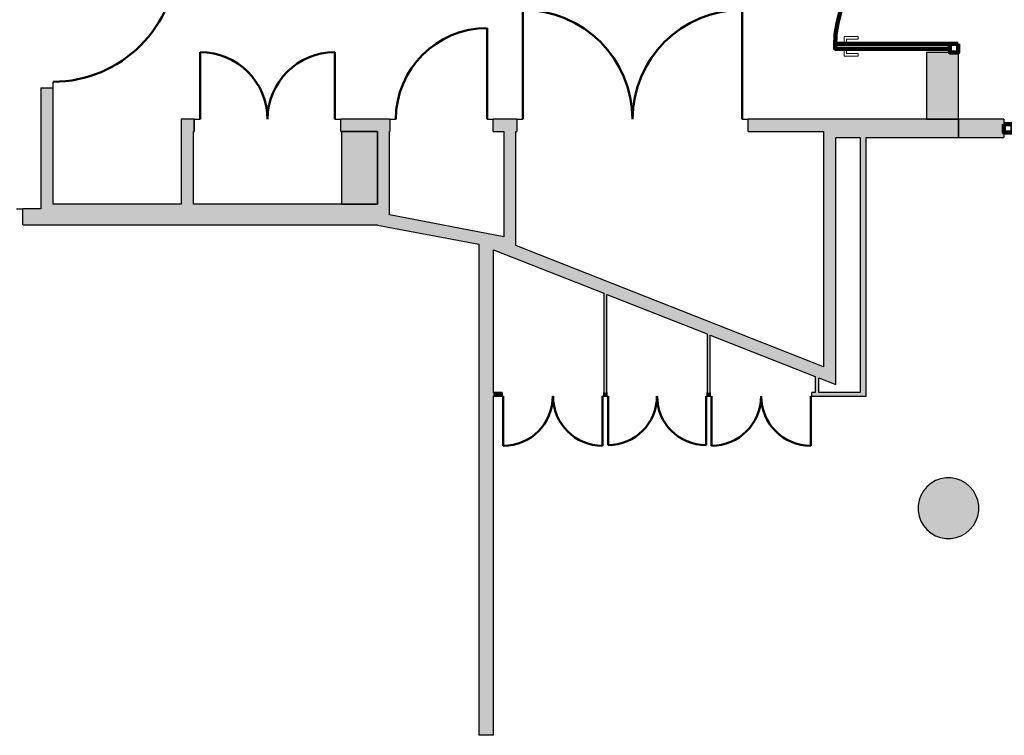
# Model space of a CAD drawing. Header units: metres. Extents: x -1 to 438, y -6 to 31.
# Tile 4 of 8: x 403 to 411, y 19 to 25. Entities that reach past the tile are written whole.
import ezdxf

# ---------------------------------------------------------------- set-up
doc = ezdxf.new("R2010")
doc.units = ezdxf.units.M
doc.linetypes.add('CONTINUA', pattern=[0])
for name, color, linetype, lineweight in [('3D PA MURS', 7, 'CONTINUA', 25), ('3D PA MURS NOUS', 7, 'CONTINUA', 25), ('3D PA PILARS', 7, 'CONTINUA', 25)]:
    doc.layers.add(name, color=color, linetype=linetype, lineweight=lineweight)

# ---------------------------------------------------------------- blocks, each defined once
blk = doc.blocks.new('_CLOSEDFILLED')
at = {"color": 0, "linetype": 'ByBlock', "lineweight": -2}
blk.add_solid([(-1, 0), (0, 0), (-1, 0)], dxfattribs=at)

msp = doc.modelspace()

# ---------------------------------------------------------------- hatches: boundary and pattern name
at = {"layer": '3D PA MURS', "linetype": 'CONTINUA', "lineweight": 18, "true_color": 0xa0a0a0, "transparency": 33554687}
for points in [[(403.3571, 23.6496), (403.3571, 24.6096), (403.2571, 24.6096), (403.2571, 23.6496)], [(404.4157, 24.3496), (404.4157, 23.6496), (404.5157, 23.6496), (404.5157, 24.3496)], [(404.5227, 24.3496), (404.5157, 24.3496), (404.5157, 24.2496), (404.5227, 24.2496)], [(406.1364, 24.3496), (405.7321, 24.3496), (405.7321, 24.2496), (406.1364, 24.2496)], [(406.9896, 24.2496), (407.185, 24.2496), (407.185, 24.3496), (406.9896, 24.3496)], [(409.7166, 24.3496), (409.0941, 24.3496), (409.0941, 24.2496), (409.7166, 24.2496)], [(410.83, 24.3496), (409.7166, 24.3496), (409.7166, 24.1996), (410.83, 24.1996)], [(406.1345, 23.5599), (406.1345, 24.2496), (406.0345, 24.2496), (406.0345, 23.5789)], [(407.1779, 23.3617), (407.1779, 24.2496), (407.0779, 24.2496), (407.0779, 23.3807)], [(409.8166, 22.2681), (409.8166, 24.1996), (409.7166, 24.1996), (409.7166, 22.3075)], [(410.0672, 22.0936), (410.0672, 24.1996), (410.0172, 24.1996), (410.0172, 22.0936)], [(403.2571, 23.4796), (406.0345, 23.4796), (406.0345, 23.6496), (403.2571, 23.6496)], [(403.1071, 23.4796), (403.2571, 23.4796), (403.2571, 23.6096), (403.1071, 23.6096)], [(406.0345, 23.4771), (407.1779, 23.2599), (407.1779, 23.3617), (406.0345, 23.5789)], [(406.9919, 19.2645), (406.9919, 23.2724), (406.9169, 23.3019), (406.919, 23.3091), (406.8719, 23.3181), (406.8719, 19.2645)], [(406.9169, 23.3019), (408.7561, 22.5781), (408.7561, 22.5801), (408.7811, 22.5702), (408.7811, 22.5682), (409.8166, 22.1607), (409.8166, 22.2681), (407.1779, 23.3067), (407.1779, 23.2599), (406.919, 23.3091)], [(407.9279, 22.0936), (407.9279, 22.904), (407.9029, 22.9139), (407.9029, 22.0936)], [(408.7811, 22.0936), (408.7811, 22.5702), (408.7561, 22.5801), (408.7561, 22.0936)], [(409.6765, 22.0936), (409.6765, 22.2158), (409.6465, 22.2276), (409.6465, 22.0936)], [(407.0634, 22.0636), (407.0634, 22.0936), (406.9919, 22.0936), (406.9919, 22.0636)], [(407.9278, 22.0636), (407.9278, 22.0936), (407.9026, 22.0936), (407.9026, 22.0636)], [(408.7811, 22.0636), (408.7811, 22.0936), (408.7561, 22.0936), (408.7561, 22.0636)], [(409.6203, 22.0636), (410.0672, 22.0636), (410.0672, 22.0936), (409.6203, 22.0936)]]:
    msp.add_hatch(color=253, dxfattribs=at).paths.add_polyline_path(points)
at = {"layer": '3D PA MURS NOUS', "linetype": 'CONTINUA', "lineweight": 18, "transparency": 33554687}
msp.add_hatch(color=220, dxfattribs=at).paths.add_polyline_path([(410.83, 24.1996), (411.2051, 24.1996), (411.2051, 24.3496), (410.83, 24.3496)])
at = {"layer": '3D PA PILARS', "linetype": 'CONTINUA', "lineweight": 18, "transparency": 33554687}
for points in [[(410.5669, 24.3496), (410.83, 24.3496), (410.83, 24.9023), (410.5669, 24.9023)], [(405.7369, 23.6496), (406.0345, 23.6496), (406.0345, 24.2496), (405.7369, 24.2496)], [(410.7689, 21.3892), (410.7252, 21.3892), (410.6822, 21.3816), (410.6411, 21.3667), (410.6033, 21.3448), (410.5698, 21.3167), (410.5418, 21.2833), (410.5199, 21.2454), (410.505, 21.2044), (410.4974, 21.1614), (410.4974, 21.1177), (410.505, 21.0746), (410.5199, 21.0336), (410.5418, 20.9958), (410.5698, 20.9623), (410.6033, 20.9342), (410.6411, 20.9124), (410.6822, 20.8974), (410.7252, 20.8898), (410.7689, 20.8898), (410.8119, 20.8974), (410.853, 20.9124), (410.8908, 20.9342), (410.9243, 20.9623), (410.9524, 20.9958), (410.9742, 21.0336), (410.9892, 21.0746), (410.9967, 21.1177), (410.9967, 21.1614), (410.9892, 21.2044), (410.9742, 21.2454), (410.9524, 21.2833), (410.9243, 21.3167), (410.8908, 21.3448), (410.853, 21.3667), (410.8119, 21.3816)]]:
    msp.add_hatch(color=9, dxfattribs=at).paths.add_polyline_path(points)

# ---------------------------------------------------------------- linework, layer by layer
at = {"layer": '3D PA MURS', "color": 202, "linetype": 'CONTINUA', "lineweight": 50, "transparency": 33554687}
for p, q in [((407.235, 24.3496), (407.235, 25.2536)), ((409.0441, 24.3496), (409.0441, 25.2536)), ((406.9396, 24.3496), (406.9396, 25.1028)), ((404.5727, 24.3496), (404.5727, 24.9038)), ((405.6821, 24.3496), (405.6821, 24.9038)), ((407.0734, 22.0636), (407.0734, 21.6545)), ((407.8926, 22.0636), (407.8926, 21.6545)), ((407.9378, 22.0636), (407.9378, 21.6599)), ((408.7461, 22.0636), (408.7461, 21.6599)), ((408.7911, 22.0636), (408.7911, 21.6545)), ((409.6103, 22.0636), (409.6103, 21.6545))]:
    msp.add_line(p, q, dxfattribs=at)
at = {"layer": '3D PA MURS', "color": 7, "linetype": 'CONTINUA', "lineweight": 25, "transparency": 33554687}
for p, q in [((403.3571, 24.6096), (403.3571, 24.6596)), ((403.2571, 24.6096), (403.3571, 24.6096)), ((403.2571, 24.6096), (403.2571, 23.6496)), ((403.3571, 23.6496), (403.3571, 24.6096)), ((404.4157, 24.3496), (404.4157, 23.6496)), ((404.5157, 24.3496), (404.4157, 24.3496)), ((404.5227, 24.3496), (404.5157, 24.3496)), ((404.5227, 24.3496), (404.5227, 24.2496)), ((404.5227, 24.3496), (404.5727, 24.3496)), ((405.1269, 24.3496), (405.1279, 24.3496)), ((405.6821, 24.3496), (405.7321, 24.3496)), ((405.7321, 24.2496), (405.7321, 24.3496)), ((406.1364, 24.3496), (405.7321, 24.3496)), ((406.1364, 24.3496), (406.1364, 24.2496)), ((406.1364, 24.3496), (406.1864, 24.3496)), ((406.9396, 24.3496), (406.9896, 24.3496)), ((406.9896, 24.2496), (406.9896, 24.3496)), ((407.185, 24.3496), (406.9896, 24.3496)), ((407.185, 24.3496), (407.185, 24.2496)), ((407.185, 24.3496), (407.235, 24.3496)), ((408.1391, 24.3496), (408.1401, 24.3496)), ((409.0441, 24.3496), (409.0941, 24.3496)), ((409.0941, 24.2496), (409.0941, 24.3496)), ((409.7166, 24.3496), (409.0941, 24.3496)), ((410.83, 24.3496), (409.7166, 24.3496)), ((410.83, 24.1996), (410.83, 24.3496)), ((404.5157, 23.6496), (404.5157, 24.2496)), ((404.5157, 24.2496), (404.5227, 24.2496)), ((405.7321, 24.2496), (406.0345, 24.2496)), ((406.0345, 24.2496), (406.0345, 23.6496)), ((406.1345, 23.5599), (406.1345, 24.2496)), ((406.1345, 24.2496), (406.1364, 24.2496)), ((406.9896, 24.2496), (407.0779, 24.2496)), ((407.0779, 24.2496), (407.0779, 23.3807)), ((407.1779, 23.3617), (407.1779, 24.2496)), ((407.1779, 24.2496), (407.185, 24.2496)), ((409.0941, 24.2496), (409.7166, 24.2496)), ((409.7166, 24.2496), (409.7166, 24.1996)), ((409.7166, 24.1996), (409.7166, 22.3075)), ((409.8166, 24.1996), (410.0172, 24.1996)), ((409.8166, 22.2681), (409.8166, 24.1996)), ((410.0172, 24.1996), (410.0172, 22.0936)), ((410.0672, 24.1996), (410.83, 24.1996)), ((410.0672, 22.0936), (410.0672, 24.1996)), ((403.2571, 23.6496), (403.2571, 23.6096)), ((404.4157, 23.6496), (403.3571, 23.6496)), ((406.0345, 23.6496), (404.5157, 23.6496)), ((403.0571, 23.6096), (403.1071, 23.6096)), ((403.1071, 23.4796), (403.1071, 23.6096)), ((403.2571, 23.6096), (403.1071, 23.6096)), ((407.0779, 23.3807), (406.1345, 23.5599)), ((403.1071, 23.4796), (403.2571, 23.4796)), ((403.2571, 23.4796), (406.0345, 23.4796)), ((406.0345, 23.4796), (406.0345, 23.4771)), ((406.0345, 23.4771), (406.8719, 23.3181)), ((407.1779, 23.3067), (407.1779, 23.3617)), ((406.8719, 23.3181), (406.8719, 19.2645)), ((406.9919, 23.2724), (407.9029, 22.9139)), ((406.9919, 22.0936), (406.9919, 23.2724)), ((409.7166, 22.3075), (407.1779, 23.3067)), ((407.9029, 22.9139), (407.9029, 22.0936)), ((407.9279, 22.904), (408.7561, 22.5781)), ((407.9279, 22.0936), (407.9279, 22.904)), ((408.7561, 22.5781), (408.7561, 22.0936)), ((408.7811, 22.5682), (409.6465, 22.2276)), ((408.7811, 22.0936), (408.7811, 22.5682)), ((409.8166, 22.1607), (409.8166, 22.2681)), ((409.6465, 22.2276), (409.6465, 22.0936)), ((409.6765, 22.2158), (409.8166, 22.1607)), ((409.6765, 22.0936), (409.6765, 22.2158)), ((407.0634, 22.0936), (406.9919, 22.0936)), ((406.9919, 22.0636), (407.0634, 22.0636)), ((406.9919, 19.2645), (406.9919, 22.0636)), ((407.0634, 22.0936), (407.0634, 22.0636)), ((407.0734, 22.0636), (407.0634, 22.0636)), ((407.4835, 22.0636), (407.4825, 22.0636)), ((407.9026, 22.0636), (407.8926, 22.0636)), ((407.9026, 22.0636), (407.9026, 22.0936)), ((407.9029, 22.0936), (407.9026, 22.0936)), ((407.9026, 22.0636), (407.9278, 22.0636)), ((407.9278, 22.0936), (407.9278, 22.0636)), ((407.9278, 22.0936), (407.9279, 22.0936)), ((407.9278, 22.0636), (407.9378, 22.0636)), ((408.3415, 22.0636), (408.3425, 22.0636)), ((408.7461, 22.0636), (408.7561, 22.0636)), ((408.7561, 22.0636), (408.7561, 22.0936)), ((408.7561, 22.0636), (408.7811, 22.0636)), ((408.7811, 22.0936), (408.7811, 22.0636)), ((408.7811, 22.0636), (408.7911, 22.0636)), ((409.2002, 22.0636), (409.2012, 22.0636)), ((409.6103, 22.0636), (409.6203, 22.0636)), ((409.6203, 22.0636), (409.6203, 22.0936)), ((409.6465, 22.0936), (409.6203, 22.0936)), ((409.6203, 22.0636), (410.0672, 22.0636)), ((410.0172, 22.0936), (409.6765, 22.0936)), ((410.0672, 22.0636), (410.0672, 22.0936)), ((406.9919, 19.2645), (406.8719, 19.2645))]:
    msp.add_line(p, q, dxfattribs=at)
at = {"layer": '3D PA MURS', "color": 202, "linetype": 'CONTINUA', "lineweight": 50, "transparency": 33554687}
for centre, radius, start, end in [((403.3571, 25.6796), 1.02, 270, 0), ((407.235, 24.3496), 0.904, 0, 90), ((409.0441, 24.3496), 0.904, 90, 180), ((406.9396, 24.3496), 0.7532, 90, 180), ((404.5727, 24.3496), 0.5542, 0, 90), ((405.6821, 24.3496), 0.5542, 90, 180), ((407.0734, 22.0636), 0.4091, 270, 0), ((407.8926, 22.0636), 0.4091, 180, 270), ((407.9378, 22.0636), 0.4037, 270, 0), ((408.7461, 22.0636), 0.4037, 180, 270), ((408.7911, 22.0636), 0.4091, 270, 0), ((409.6103, 22.0636), 0.4091, 180, 270)]:
    msp.add_arc(centre, radius, start, end, dxfattribs=at)
at = {"layer": '3D PA MURS NOUS', "color": 7, "linetype": 'CONTINUA', "lineweight": 25, "transparency": 33554687}
for p, q in [((411.2051, 24.3496), (410.83, 24.3496)), ((410.83, 24.3496), (410.83, 24.1996)), ((411.2051, 24.3496), (411.2051, 24.1996)), ((410.83, 24.1996), (411.2051, 24.1996))]:
    msp.add_line(p, q, dxfattribs=at)
at = {"layer": '3D PA MURS NOUS', "color": 40, "linetype": 'CONTINUA', "lineweight": 18, "transparency": 33554687}
for points in [[(409.8859, 24.9823), (409.9059, 24.9823), (409.9059, 25.0123), (410.0009, 25.0123), (410.0009, 25.0323), (409.8859, 25.0323), (409.8859, 24.9823)], [(409.8709, 24.9823), (409.9209, 24.9823), (409.9209, 24.9723), (409.8709, 24.9723), (409.8709, 24.9823)], [(409.8709, 24.9323), (409.9209, 24.9323), (409.9209, 24.9223), (409.8709, 24.9223), (409.8709, 24.9323)], [(409.8859, 24.9223), (409.9059, 24.9223), (409.9059, 24.8923), (410.0009, 24.8923), (410.0009, 24.8723), (409.8859, 24.8723), (409.8859, 24.9223)]]:
    msp.add_lwpolyline(points, close=True, dxfattribs=at)
at = {"layer": '3D PA MURS NOUS', "color": 240, "linetype": 'CONTINUA', "lineweight": 140, "transparency": 33554687}
for points in [[(409.8109, 24.9723), (410.7578, 24.9723), (410.7578, 24.9523), (410.7578, 24.9323), (409.8109, 24.9323), (409.8109, 24.9523), (409.8109, 24.9723)], [(410.8278, 24.9723), (410.8278, 24.9023), (410.7578, 24.9023), (410.7578, 24.9723), (410.8278, 24.9723)], [(411.2051, 24.3096), (411.2751, 24.3096), (411.2751, 24.2396), (411.2051, 24.2396), (411.2051, 24.3096)]]:
    msp.add_lwpolyline(points, close=True, dxfattribs=at)
msp.add_arc((410.7578, 24.9523), 0.9468, 90, 180, dxfattribs=at)
at = {"layer": '3D PA PILARS', "color": 7, "linetype": 'CONTINUA', "lineweight": 25, "transparency": 33554687}
for p, q in [((410.83, 24.9023), (410.5669, 24.9023)), ((410.5669, 24.9023), (410.5669, 24.3496)), ((410.83, 24.3496), (410.83, 24.9023)), ((410.5669, 24.3496), (410.83, 24.3496)), ((406.0345, 24.2496), (405.7369, 24.2496)), ((405.7369, 24.2496), (405.7369, 23.6496)), ((406.0345, 23.6496), (406.0345, 24.2496)), ((405.7369, 23.6496), (406.0345, 23.6496)), ((410.6822, 21.3816), (410.6411, 21.3667)), ((410.7252, 21.3892), (410.6822, 21.3816)), ((410.7689, 21.3892), (410.7252, 21.3892)), ((410.8119, 21.3816), (410.7689, 21.3892)), ((410.853, 21.3667), (410.8119, 21.3816)), ((410.5698, 21.3167), (410.5418, 21.2833)), ((410.6033, 21.3448), (410.5698, 21.3167)), ((410.6411, 21.3667), (410.6033, 21.3448)), ((410.8908, 21.3448), (410.853, 21.3667)), ((410.9243, 21.3167), (410.8908, 21.3448)), ((410.9524, 21.2833), (410.9243, 21.3167)), ((410.5199, 21.2454), (410.505, 21.2044)), ((410.5418, 21.2833), (410.5199, 21.2454)), ((410.9742, 21.2454), (410.9524, 21.2833)), ((410.9892, 21.2044), (410.9742, 21.2454)), ((410.505, 21.2044), (410.4974, 21.1614)), ((410.4974, 21.1614), (410.4974, 21.1177)), ((410.9967, 21.1614), (410.9892, 21.2044)), ((410.9967, 21.1177), (410.9967, 21.1614)), ((410.4974, 21.1177), (410.505, 21.0746)), ((410.505, 21.0746), (410.5199, 21.0336)), ((410.9742, 21.0336), (410.9892, 21.0746)), ((410.9892, 21.0746), (410.9967, 21.1177)), ((410.5199, 21.0336), (410.5418, 20.9958)), ((410.5418, 20.9958), (410.5698, 20.9623)), ((410.9243, 20.9623), (410.9524, 20.9958)), ((410.9524, 20.9958), (410.9742, 21.0336)), ((410.5698, 20.9623), (410.6033, 20.9342)), ((410.6033, 20.9342), (410.6411, 20.9124)), ((410.6411, 20.9124), (410.6822, 20.8974)), ((410.6822, 20.8974), (410.7252, 20.8898)), ((410.7252, 20.8898), (410.7689, 20.8898)), ((410.7689, 20.8898), (410.8119, 20.8974)), ((410.8119, 20.8974), (410.853, 20.9124)), ((410.853, 20.9124), (410.8908, 20.9342)), ((410.8908, 20.9342), (410.9243, 20.9623))]:
    msp.add_line(p, q, dxfattribs=at)

# ---------------------------------------------------------------- block references
at = {"layer": '3D PA PILARS', "color": 7, "linetype": 'CONTINUA', "lineweight": 25, "transparency": 33554687, "xscale": 0.0002666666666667, "yscale": 0.0002666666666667, "zscale": 0.0002666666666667}
msp.add_blockref('_CLOSEDFILLED', (410.7471, 21.1395), dxfattribs=at)

doc.saveas('drawing.dxf')
